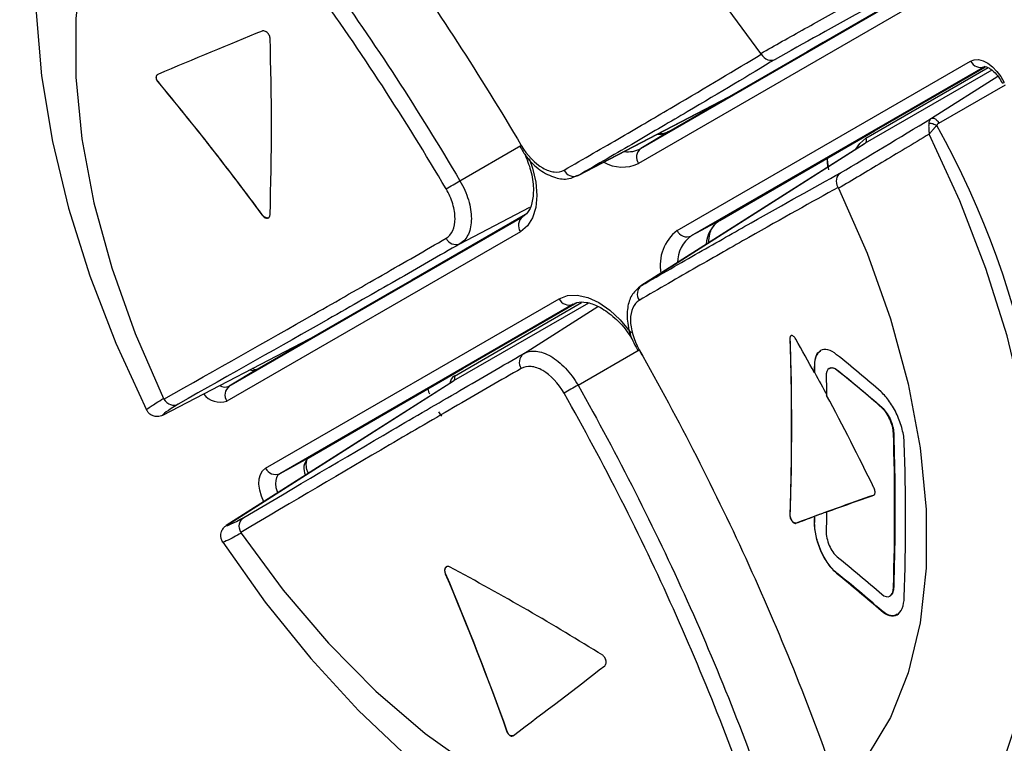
# Model space of a CAD drawing. Header units: millimetres. Extents: x 0 to 420, y 0 to 297.
# Tile 14 of 25: x 329 to 354, y 142 to 160. Entities that reach past the tile are written whole.
import ezdxf

# ---------------------------------------------------------------- set-up
doc = ezdxf.new("R2010")
doc.units = ezdxf.units.MM

msp = doc.modelspace()

# ---------------------------------------------------------------- linework, layer by layer
at = {"color": 7, "linetype": 'Continuous', "lineweight": 25}
for p, q in [((344.358, 156.918), (351.813, 161.223)), ((351.808, 161.241), (348.995, 159.616)), ((351.754, 160.843), (344.299, 156.538)), ((348.995, 159.616), (348.585, 159.379)), ((348.585, 159.379), (345.062, 157.345)), ((345.282, 154.836), (352.737, 159.141)), ((353.095, 159.002), (345.64, 154.697)), ((350.295, 157.364), (353.103, 158.986)), ((332.095, 158.619), (332.088, 158.615)), ((342.746, 156.222), (346.595, 158.23)), ((345.062, 157.345), (344.358, 156.918)), ((349.885, 157.127), (350.295, 157.364)), ((346.362, 155.093), (349.885, 157.127)), ((350.038, 157.04), (344.359, 153.429)), ((344.376, 153.439), (350.058, 157.052)), ((350.058, 157.052), (350.038, 157.04)), ((349.088, 156.695), (349.102, 156.454)), ((349.139, 156.379), (349.089, 156.695)), ((333.903, 150.881), (341.358, 155.186)), ((334.747, 155.228), (334.74, 155.224)), ((341.426, 155.245), (338.54, 153.579)), ((346.362, 155.093), (345.64, 154.697)), ((341.299, 154.805), (333.845, 150.5)), ((338.13, 153.341), (334.608, 151.308)), ((338.54, 153.579), (338.13, 153.341)), ((334.827, 148.799), (342.282, 153.104)), ((342.64, 152.964), (335.185, 148.659)), ((339.84, 151.327), (342.746, 153.005)), ((332.213, 150.145), (336.15, 152.198)), ((348.154, 152.103), (348.147, 152.099)), ((344.238, 151.872), (344.281, 151.786)), ((344.313, 151.805), (344.388, 151.676)), ((348.773, 151.358), (348.767, 151.354)), ((349.151, 151.337), (349.145, 151.333)), ((334.608, 151.308), (333.903, 150.881)), ((335.908, 149.056), (339.43, 151.09)), ((339.43, 151.09), (339.84, 151.327)), ((348.777, 151.223), (348.771, 151.22)), ((349.357, 151.287), (349.351, 151.283)), ((339.598, 151.011), (333.822, 147.339)), ((333.83, 147.344), (339.603, 151.015)), ((339.603, 151.015), (339.598, 151.011)), ((350.488, 150.339), (350.482, 150.335)), ((339.305, 150.122), (339.226, 150.234)), ((350.783, 149.692), (350.776, 149.689)), ((335.908, 149.056), (335.185, 148.659)), ((350.286, 148.117), (350.279, 148.113)), ((348.154, 147.612), (348.147, 147.608)), ((349.08, 147.687), (349.086, 147.69)), ((348.303, 147.403), (348.296, 147.398)), ((348.773, 147.438), (348.767, 147.435)), ((348.771, 147.574), (348.777, 147.577)), ((339.399, 146.123), (339.392, 146.119)), ((349.341, 146.133), (349.334, 146.13)), ((350.783, 145.773), (350.776, 145.769)), ((350.685, 145.548), (350.692, 145.551)), ((350.471, 145.185), (350.465, 145.181)), ((340.966, 142.106), (340.959, 142.102))]:
    msp.add_line(p, q, dxfattribs=at)
at = {"color": 8, "linetype": 'Continuous', "lineweight": 25}
for p, q in [((353.278, 158.911), (350.058, 157.052)), ((350.077, 157.178), (353.185, 158.973)), ((351.74, 157.686), (353.426, 158.759)), ((351.931, 157.565), (353.625, 158.533)), ((342.763, 156.232), (346.605, 158.236)), ((339.763, 156.102), (341.31, 156.995)), ((339.763, 154.499), (341.542, 155.427)), ((343.029, 152.993), (339.603, 151.015)), ((339.622, 151.14), (342.855, 153.008)), ((341.376, 151.707), (343.267, 152.909)), ((342.763, 150.906), (344.315, 151.802))]:
    msp.add_line(p, q, dxfattribs=at)
at = {"color": 7, "linetype": 'Continuous', "lineweight": 25, "flags": 128}
for points in [[(330.542, 167.312), (330.36, 167.018), (329.821, 165.924), (329.412, 164.699), (329.136, 163.355), (328.998, 161.907), (328.998, 160.371), (329.136, 158.763), (329.412, 157.101), (329.821, 155.403), (330.36, 153.688), (331.023, 151.973), (331.802, 150.278)], [(347.406, 159.333), (346.339, 160.785), (345.194, 162.13), (343.986, 163.349), (342.733, 164.424), (341.453, 165.34), (340.164, 166.084), (338.883, 166.646), (337.631, 167.018), (336.423, 167.194), (335.277, 167.171), (334.21, 166.951)], [(332.234, 165.81), (331.51, 164.996), (330.918, 164.015), (330.467, 162.881), (330.162, 161.61), (330.009, 160.22), (330.009, 158.731), (330.162, 157.164), (330.467, 155.542), (330.918, 153.886), (331.51, 152.222), (332.234, 150.572)], [(352.737, 159.141), (352.83, 159.175), (352.938, 159.176), (353.054, 159.145), (353.175, 159.083), (353.294, 158.993), (353.406, 158.879), (353.508, 158.745), (353.593, 158.597)], [(353.537, 158.585), (353.538, 158.584), (353.547, 158.584), (353.565, 158.588), (353.593, 158.597)], [(345.062, 157.345), (344.88, 157.277), (344.746, 157.265)], [(351.685, 138.8), (352.464, 139.595), (353.127, 140.545), (353.666, 141.638), (354.075, 142.863), (354.351, 144.207), (354.489, 145.655), (354.489, 147.191), (354.351, 148.799), (354.075, 150.461), (353.666, 152.159), (353.127, 153.875), (352.464, 155.589), (351.685, 157.284)], [(349.382, 155.911), (350.106, 154.261), (350.698, 152.596), (351.15, 150.941), (351.454, 149.318), (351.608, 147.751), (351.608, 146.262), (351.454, 144.873), (351.15, 143.602), (350.698, 142.468), (350.106, 141.487), (349.382, 140.673)], [(334.21, 147.149), (335.277, 145.697), (336.423, 144.352), (337.631, 143.134), (338.883, 142.059), (340.164, 141.143), (341.453, 140.398), (342.733, 139.836), (343.986, 139.465), (345.194, 139.289), (346.339, 139.311), (347.406, 139.531)], [(333.74, 146.921), (334.818, 145.399), (335.972, 143.968), (337.188, 142.643), (338.454, 141.44), (339.755, 140.37), (341.078, 139.447), (342.409, 138.679), (343.732, 138.075), (345.033, 137.642), (346.299, 137.384), (347.515, 137.304), (348.568, 137.387)]]:
    msp.add_lwpolyline(points, dxfattribs=at)
at = {"color": 8, "linetype": 'Continuous', "lineweight": 25, "flags": 128}
for points in [[(349.823, 156.903), (349.921, 157.048), (350.077, 157.178)], [(341.525, 156.666), (341.609, 156.422), (341.69, 156.066), (341.717, 155.729), (341.69, 155.424), (341.609, 155.161), (341.477, 154.953), (341.299, 154.805)], [(342.282, 153.104), (342.498, 153.184), (342.745, 153.194), (343.012, 153.133), (343.291, 153.004), (343.569, 152.812), (343.837, 152.563), (344.083, 152.269), (344.11, 152.232)], [(334.778, 147.947), (334.72, 148.088), (334.677, 148.242), (334.658, 148.391), (334.665, 148.526), (334.696, 148.642), (334.751, 148.734), (334.827, 148.799)], [(335.185, 148.659), (335.137, 148.619), (335.103, 148.56), (335.083, 148.487), (335.079, 148.401), (335.09, 148.307), (335.118, 148.209), (335.132, 148.172)]]:
    msp.add_lwpolyline(points, dxfattribs=at)
at = {"color": 7, "linetype": 'Continuous', "lineweight": 25}
for centre, radius, start, end in [((352.989, 159.259), 0.278, 204.9605, 292.521), ((350, 157.125), 0.093, 308.5908, 34.8986), ((340.773, 157.92), 1.074, 297.8757, 300.7166), ((344.527, 156.697), 0.278, 127.4728, 215.0418), ((342.66, 156.491), 0.279, 205.7108, 291.7684), ((322.244, 185.394), 34.132, 300.1982, 300.8832), ((341.527, 154.965), 0.278, 127.4732, 215.0412), ((346.817, 154.437), 0.798, 124.6908, 176.5508), ((345.534, 154.953), 0.278, 204.959, 292.5224), ((339.663, 154.758), 0.278, 205.2893, 291.1419), ((344.548, 153.22), 0.279, 128.2256, 214.2902), ((342.534, 153.221), 0.278, 204.959, 292.5224), ((341.55, 151.49), 0.278, 128.8521, 214.7123), ((344.831, 150.892), 1.049, 119.2751, 122.1838), ((334.509, 151.501), 0.217, 247.9537, 296.9258), ((339.545, 151.087), 0.093, 308.5911, 34.8984), ((334.072, 150.66), 0.278, 127.4728, 215.0415), ((359.053, 121.652), 33.483, 119.1117, 119.81), ((336.158, 148.796), 0.361, 133.9416, 208.668), ((335.079, 148.916), 0.278, 204.959, 292.5225), ((426.105, 267.309), 163.932, 228.14326, 239.65689), ((426.681, 267.521), 164.722, 228.14318, 239.6569), ((426.619, 267.451), 164.948, 228.1432, 239.65688), ((426.646, 267.501), 164.721, 228.14318, 239.6569), ((346.316, 144.87), 8.27, 312.2459, 349.3024)]:
    msp.add_arc(centre, radius, start, end, dxfattribs=at)
at = {"color": 8, "linetype": 'Continuous', "lineweight": 25}
for centre, radius, start, end in [((332.68, 146.709), 22.022, 351.1861, 29.3481), ((344.036, 157.518), 0.681, 261.7391, 298.1796), ((343.891, 157.414), 0.967, 240.6003, 295.0068), ((345.96, 153.959), 1.109, 127.7022, 190.6495), ((346.116, 154.02), 0.827, 125.0703, 179.989), ((339.761, 150.929), 0.253, 123.2629, 174.1522), ((333.797, 151.116), 0.258, 237.4139, 294.2257), ((333.682, 151.029), 0.553, 218.4671, 287.1414)]:
    msp.add_arc(centre, radius, start, end, dxfattribs=at)
at = {"color": 7, "linetype": 'Continuous', "lineweight": 25}
for points, knots in [([(334.2, 166.946), (335.529, 165.409), (336.786, 163.81), (338.567, 161.319), (339.143, 160.473), (340.259, 158.753), (340.798, 157.88), (341.321, 156.997)], [0, 0, 0, 0, 0.5, 0.5, 0.75, 0.75, 1, 1, 1, 1]), ([(332.607, 166.016), (333.949, 164.488), (335.216, 162.897), (337.006, 160.415), (337.584, 159.571), (338.702, 157.855), (339.241, 156.984), (339.763, 156.102)], [0, 0, 0, 0, 0.5, 0.5, 0.75, 0.75, 1, 1, 1, 1]), ([(339.412, 155.894), (338.891, 156.777), (338.352, 157.649), (337.234, 159.365), (336.655, 160.209), (334.86, 162.697), (333.588, 164.291), (332.244, 165.817)], [0, 0, 0, 0, 0.25, 0.25, 0.5, 0.5, 1, 1, 1, 1]), ([(347.406, 159.333), (347.761, 159.534), (348.137, 159.745), (348.918, 160.182), (349.324, 160.407), (349.747, 160.641)], [0, 0, 0, 0, 0.5, 0.5, 1, 1, 1, 1]), ([(334.939, 159.723), (334.939, 159.737), (334.936, 159.751), (334.931, 159.766), (334.927, 159.78), (334.92, 159.795), (334.911, 159.81), (334.902, 159.824), (334.892, 159.838), (334.88, 159.85), (334.869, 159.862), (334.856, 159.873), (334.843, 159.882), (334.829, 159.891), (334.815, 159.898), (334.802, 159.902), (334.789, 159.907), (334.775, 159.909), (334.763, 159.908), (334.755, 159.908), (334.747, 159.906), (334.74, 159.903)], [0.0000001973, 0.0000001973, 0.0000001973, 0.0000001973, 0.0000502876, 0.0000502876, 0.0000502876, 0.0001005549, 0.0001005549, 0.0001005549, 0.0001511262, 0.0001511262, 0.0001511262, 0.0002021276, 0.0002021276, 0.0002021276, 0.000253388, 0.000253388, 0.000253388, 0.0003046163, 0.0003046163, 0.0003046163, 0.0003408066, 0.0003408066, 0.0003408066, 0.0003408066]), ([(342.408, 156.37), (342.912, 156.659), (343.397, 156.94), (344.325, 157.479), (344.766, 157.738), (346.023, 158.477), (346.768, 158.922), (347.417, 159.316)], [0, 0, 0, 0, 0.25, 0.25, 0.5, 0.5, 1, 1, 1, 1]), ([(347.771, 159.183), (347.119, 158.788), (346.374, 158.343), (345.119, 157.604), (344.678, 157.345), (343.751, 156.804), (343.266, 156.523), (342.763, 156.232)], [0, 0, 0, 0, 0.5, 0.5, 0.75, 0.75, 1, 1, 1, 1]), ([(347.417, 159.316), (347.458, 159.25), (347.519, 159.199), (347.648, 159.152), (347.717, 159.155), (347.771, 159.183)], [0, 0, 0, 0, 0.5, 0.5, 1, 1, 1, 1]), ([(353.095, 159.002), (353.095, 159.002), (353.091, 159.001), (353.125, 159.004), (353.219, 158.962), (353.333, 158.874), (353.448, 158.743), (353.508, 158.637), (353.537, 158.585)], [0, 0, 0, 0, 0.036366, 0.250661, 0.426821, 0.612681, 0.812274, 1, 1, 1, 1]), ([(332.088, 158.802), (332.077, 158.798), (332.068, 158.791), (332.061, 158.782), (332.053, 158.773), (332.048, 158.762), (332.045, 158.75), (332.043, 158.738), (332.042, 158.724), (332.044, 158.71), (332.046, 158.696), (332.05, 158.681), (332.056, 158.666), (332.062, 158.652), (332.071, 158.637), (332.081, 158.624), (332.083, 158.621), (332.085, 158.618), (332.088, 158.615)], [0.0000002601, 0.0000002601, 0.0000002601, 0.0000002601, 0.0000503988, 0.0000503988, 0.0000503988, 0.0001008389, 0.0001008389, 0.0001008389, 0.0001506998, 0.0001506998, 0.0001506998, 0.0002001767, 0.0002001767, 0.0002001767, 0.0002498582, 0.0002498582, 0.0002498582, 0.0002617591, 0.0002617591, 0.0002617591, 0.0002617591]), ([(332.095, 158.619), (332.085, 158.632), (332.065, 158.66), (332.05, 158.705), (332.049, 158.747), (332.061, 158.782), (332.078, 158.796), (332.087, 158.802)], [0, 0, 0, 0, 0.20179, 0.40472, 0.605365, 0.80453, 1, 1, 1, 1]), ([(351.74, 157.686), (351.735, 157.683), (351.718, 157.671), (351.698, 157.643), (351.683, 157.605), (351.679, 157.579), (351.677, 157.567)], [0, 0, 0, 0, 0.1490283, 0.5150968, 0.7828155, 1, 1, 1, 1]), ([(351.74, 157.686), (351.747, 157.69), (351.762, 157.696), (351.79, 157.693), (351.82, 157.682), (351.851, 157.663), (351.881, 157.635), (351.909, 157.602), (351.924, 157.577), (351.931, 157.565)], [0, 0, 0, 0, 0.142934, 0.285791, 0.428602, 0.571398, 0.714209, 0.857066, 1, 1, 1, 1]), ([(345.066, 157.347), (345.032, 157.328), (344.959, 157.288), (344.855, 157.293), (344.8, 157.296)], [0, 0, 0, 0, 0.4710386, 1, 1, 1, 1]), ([(351.677, 157.567), (351.675, 157.555), (351.673, 157.529), (351.671, 157.483), (351.672, 157.43), (351.675, 157.362), (351.682, 157.313), (351.685, 157.284)], [0, 0, 0, 0, 0.154638, 0.321288, 0.500269, 0.708241, 1, 1, 1, 1]), ([(351.677, 157.567), (351.706, 157.568), (351.74, 157.562), (351.793, 157.545), (351.81, 157.538), (351.844, 157.522), (351.861, 157.513), (351.876, 157.502)], [0, 0, 0, 0, 0.5, 0.5, 0.75, 0.75, 1, 1, 1, 1]), ([(351.685, 157.284), (351.692, 157.293), (351.7, 157.301), (351.714, 157.319), (351.721, 157.327), (351.737, 157.345), (351.744, 157.354), (351.76, 157.373), (351.768, 157.382), (351.784, 157.401), (351.792, 157.41), (351.809, 157.429), (351.817, 157.438), (351.83, 157.452), (351.834, 157.457), (351.843, 157.466), (351.847, 157.471), (351.855, 157.48), (351.86, 157.485), (351.868, 157.494), (351.872, 157.498), (351.876, 157.502)], [0, 0, 0, 0, 0.117016, 0.117016, 0.234032, 0.234032, 0.354219, 0.354219, 0.474407, 0.474407, 0.601087, 0.601087, 0.727767, 0.727767, 0.795825, 0.795825, 0.863883, 0.863883, 0.931942, 0.931942, 1, 1, 1, 1]), ([(351.931, 157.565), (351.92, 157.557), (351.897, 157.541), (351.883, 157.515), (351.876, 157.502)], [0, 0, 0, 0, 0.505157, 1, 1, 1, 1]), ([(351.685, 157.284), (351.271, 157.034), (350.869, 156.793), (350.101, 156.335), (349.733, 156.117), (349.382, 155.911)], [0, 0, 0, 0, 0.5, 0.5, 1, 1, 1, 1]), ([(341.285, 156.977), (341.34, 156.884), (341.478, 156.649), (341.795, 156.355), (342.161, 156.165), (342.504, 156.12), (342.678, 156.204), (342.751, 156.238)], [0, 0, 0, 0, 0.156546, 0.396352, 0.644772, 0.852513, 1, 1, 1, 1]), ([(341.321, 156.997), (341.468, 156.751), (341.668, 156.542), (341.968, 156.369), (342.069, 156.334), (342.254, 156.314), (342.337, 156.33), (342.408, 156.37)], [0, 0, 0, 0, 0.5, 0.5, 0.75, 0.75, 1, 1, 1, 1]), ([(341.408, 156.785), (341.464, 156.645), (341.586, 156.34), (341.645, 155.896), (341.607, 155.517), (341.495, 155.286), (341.402, 155.218), (341.362, 155.188)], [0, 0, 0, 0, 0.186765, 0.405134, 0.619741, 0.832804, 1, 1, 1, 1]), ([(339.763, 156.102), (339.856, 155.944), (339.929, 155.778), (340.003, 155.53), (340.022, 155.449), (340.048, 155.289), (340.054, 155.211), (340.054, 154.989), (340.028, 154.855), (339.93, 154.638), (339.856, 154.553), (339.763, 154.499)], [0, 0, 0, 0, 0.25, 0.25, 0.375, 0.375, 0.5, 0.5, 0.75, 0.75, 1, 1, 1, 1]), ([(344.376, 153.439), (344.879, 153.729), (345.365, 154.009), (346.297, 154.541), (346.741, 154.794), (348.009, 155.511), (348.766, 155.934), (349.435, 156.301)], [0, 0, 0, 0, 0.25, 0.25, 0.5, 0.5, 1, 1, 1, 1]), ([(349.373, 155.929), (349.336, 155.997), (349.323, 156.075), (349.346, 156.211), (349.383, 156.268), (349.435, 156.301)], [0, 0, 0, 0, 0.5, 0.5, 1, 1, 1, 1]), ([(339.412, 154.64), (339.557, 154.724), (339.639, 154.909), (339.639, 155.256), (339.619, 155.383), (339.541, 155.641), (339.485, 155.771), (339.412, 155.894)], [0, 0, 0, 0, 0.5, 0.5, 0.75, 0.75, 1, 1, 1, 1]), ([(349.373, 155.929), (348.706, 155.563), (347.95, 155.14), (346.683, 154.423), (346.239, 154.169), (345.307, 153.635), (344.821, 153.355), (344.318, 153.062)], [0, 0, 0, 0, 0.5, 0.5, 0.75, 0.75, 1, 1, 1, 1]), ([(334.74, 155.224), (334.75, 155.211), (334.761, 155.198), (334.773, 155.188), (334.786, 155.177), (334.799, 155.169), (334.813, 155.162), (334.826, 155.156), (334.84, 155.152), (334.853, 155.151), (334.866, 155.149), (334.878, 155.15), (334.889, 155.154), (334.9, 155.158), (334.91, 155.164), (334.918, 155.173), (334.926, 155.182), (334.932, 155.192), (334.935, 155.205), (334.938, 155.213), (334.939, 155.223), (334.939, 155.232)], [0.0000002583, 0.0000002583, 0.0000002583, 0.0000002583, 0.000050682, 0.000050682, 0.000050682, 0.0001013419, 0.0001013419, 0.0001013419, 0.0001523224, 0.0001523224, 0.0001523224, 0.000203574, 0.000203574, 0.000203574, 0.0002548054, 0.0002548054, 0.0002548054, 0.0003057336, 0.0003057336, 0.0003057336, 0.000340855, 0.000340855, 0.000340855, 0.000340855]), ([(334.908, 155.166), (334.901, 155.162), (334.885, 155.152), (334.85, 155.154), (334.809, 155.17), (334.773, 155.196), (334.754, 155.219), (334.747, 155.228)], [0, 0, 0, 0, 0.149071, 0.377601, 0.607252, 0.836739, 1, 1, 1, 1]), ([(346.086, 154.527), (346.092, 154.602), (346.108, 154.808), (346.219, 154.988), (346.32, 155.063), (346.36, 155.092)], [0, 0, 0, 0, 0.2609628, 0.7123528, 1, 1, 1, 1]), ([(332.244, 150.554), (333.59, 151.312), (334.859, 152.031), (336.652, 153.052), (337.231, 153.383), (338.351, 154.026), (338.89, 154.337), (339.412, 154.64)], [0, 0, 0, 0, 0.5, 0.5, 0.75, 0.75, 1, 1, 1, 1]), ([(339.763, 154.499), (339.241, 154.198), (338.702, 153.889), (337.584, 153.248), (337.006, 152.918), (335.216, 151.9), (333.949, 151.183), (332.607, 150.427)], [0, 0, 0, 0, 0.25, 0.25, 0.5, 0.5, 1, 1, 1, 1]), ([(344.359, 153.426), (344.282, 153.362), (344.125, 153.231), (344.012, 152.912), (344.003, 152.529), (344.082, 152.157), (344.198, 151.943), (344.238, 151.872)], [0, 0, 0, 0, 0.193097, 0.397435, 0.62661, 0.874136, 1, 1, 1, 1]), ([(342.644, 152.966), (342.674, 152.981), (342.761, 153.022), (342.962, 153.031), (343.289, 152.922), (343.65, 152.671), (343.945, 152.377), (344.084, 152.161), (344.126, 152.097)], [0, 0, 0, 0, 0.10319, 0.3041, 0.497734, 0.70464, 0.911626, 1, 1, 1, 1]), ([(344.318, 153.062), (344.247, 153.021), (344.192, 152.957), (344.117, 152.787), (344.097, 152.682), (344.097, 152.335), (344.177, 152.058), (344.318, 151.808)], [0, 0, 0, 0, 0.25, 0.25, 0.5, 0.5, 1, 1, 1, 1]), ([(348.296, 152.077), (348.288, 152.092), (348.278, 152.105), (348.268, 152.117), (348.259, 152.129), (348.248, 152.14), (348.238, 152.148), (348.227, 152.156), (348.217, 152.162), (348.207, 152.165), (348.198, 152.168), (348.188, 152.169), (348.18, 152.167), (348.172, 152.165), (348.165, 152.16), (348.16, 152.153), (348.155, 152.146), (348.151, 152.136), (348.149, 152.125), (348.147, 152.117), (348.147, 152.108), (348.147, 152.099)], [0.0000002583, 0.0000002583, 0.0000002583, 0.0000002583, 0.000050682, 0.000050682, 0.000050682, 0.0001013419, 0.0001013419, 0.0001013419, 0.0001523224, 0.0001523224, 0.0001523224, 0.000203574, 0.000203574, 0.000203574, 0.0002548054, 0.0002548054, 0.0002548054, 0.0003057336, 0.0003057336, 0.0003057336, 0.000340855, 0.000340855, 0.000340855, 0.000340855]), ([(348.154, 152.103), (348.155, 152.115), (348.156, 152.14), (348.167, 152.161), (348.177, 152.165), (348.179, 152.166)], [0, 0, 0, 0, 0.425686, 0.852925, 1, 1, 1, 1]), ([(348.154, 147.612), (348.179, 148.374), (348.19, 149.13), (348.19, 150.628), (348.179, 151.37), (348.154, 152.103)], [0, 0, 0, 0, 0.5, 0.5, 1, 1, 1, 1]), ([(334.271, 147.544), (335.597, 148.329), (336.851, 149.068), (338.628, 150.109), (339.203, 150.445), (340.317, 151.093), (340.854, 151.405), (341.376, 151.707)], [0, 0, 0, 0, 0.5, 0.5, 0.75, 0.75, 1, 1, 1, 1]), ([(341.376, 151.707), (341.468, 151.76), (341.577, 151.782), (341.756, 151.764), (341.817, 151.751), (341.943, 151.707), (342.008, 151.677), (342.2, 151.566), (342.329, 151.462), (342.564, 151.213), (342.673, 151.065), (342.763, 150.906)], [0, 0, 0, 0, 0.25, 0.25, 0.375, 0.375, 0.5, 0.5, 0.75, 0.75, 1, 1, 1, 1]), ([(344.318, 151.808), (344.82, 150.914), (345.306, 150.012), (346.236, 148.188), (346.681, 147.266), (347.95, 144.474), (348.707, 142.583), (349.373, 140.666)], [0, 0, 0, 0, 0.25, 0.25, 0.5, 0.5, 1, 1, 1, 1]), ([(349.334, 151.682), (349.257, 151.745), (349.182, 151.785), (349.041, 151.82), (348.978, 151.814), (348.82, 151.724), (348.761, 151.568), (348.767, 151.354)], [0, 0, 0, 0, 0.25, 0.25, 0.5, 0.5, 1, 1, 1, 1]), ([(348.773, 151.358), (348.778, 151.441), (348.787, 151.608), (348.853, 151.746), (348.918, 151.769), (348.935, 151.775)], [0, 0, 0, 0, 0.425309, 0.850737, 1, 1, 1, 1]), ([(342.408, 150.705), (342.267, 150.955), (342.068, 151.164), (341.768, 151.337), (341.667, 151.372), (341.48, 151.39), (341.395, 151.374), (341.321, 151.332)], [0, 0, 0, 0, 0.5, 0.5, 0.75, 0.75, 1, 1, 1, 1]), ([(349.351, 151.283), (349.273, 151.346), (349.199, 151.364), (349.094, 151.304), (349.064, 151.226), (349.067, 151.119)], [0, 0, 0, 0, 0.5, 0.5, 1, 1, 1, 1]), ([(349.155, 151.332), (349.169, 151.34), (349.206, 151.362), (349.28, 151.342), (349.335, 151.303), (349.357, 151.287)], [0, 0, 0, 0, 0.276863, 0.707679, 1, 1, 1, 1]), ([(341.321, 151.332), (340.799, 151.032), (340.261, 150.721), (339.146, 150.073), (338.57, 149.737), (336.787, 148.694), (335.527, 147.952), (334.2, 147.167)], [0, 0, 0, 0, 0.25, 0.25, 0.5, 0.5, 1, 1, 1, 1]), ([(334.605, 151.306), (334.6, 151.304), (334.59, 151.3), (334.545, 151.295), (334.495, 151.323), (334.484, 151.329)], [0, 0, 0, 0, 0.36973, 0.860312, 1, 1, 1, 1]), ([(349.357, 151.287), (349.551, 151.13), (349.743, 150.973), (350.122, 150.656), (350.306, 150.498), (350.488, 150.339)], [0, 0, 0, 0, 0.5, 0.5, 1, 1, 1, 1]), ([(342.763, 150.906), (343.266, 150.013), (343.751, 149.11), (344.678, 147.284), (345.119, 146.361), (346.374, 143.57), (347.119, 141.677), (347.771, 139.751)], [0, 0, 0, 0, 0.25, 0.25, 0.5, 0.5, 1, 1, 1, 1]), ([(347.417, 139.536), (346.767, 141.465), (346.023, 143.361), (344.769, 146.155), (344.327, 147.079), (343.399, 148.908), (342.912, 149.811), (342.408, 150.705)], [0, 0, 0, 0, 0.5, 0.5, 0.75, 0.75, 1, 1, 1, 1]), ([(351.053, 149.44), (351.049, 149.547), (351.031, 149.665), (350.967, 149.91), (350.922, 150.036), (350.813, 150.275), (350.749, 150.388), (350.612, 150.585), (350.538, 150.67), (350.465, 150.734)], [0, 0, 0, 0, 0.25, 0.25, 0.5, 0.5, 0.75, 0.75, 1, 1, 1, 1]), ([(331.802, 150.278), (331.805, 150.291), (331.844, 150.322), (331.988, 150.42), (332.094, 150.487), (332.234, 150.572)], [0, 0, 0, 0, 0.5, 0.5, 1, 1, 1, 1]), ([(332.244, 150.554), (332.285, 150.488), (332.347, 150.438), (332.48, 150.392), (332.55, 150.397), (332.607, 150.427)], [0, 0, 0, 0, 0.5, 0.5, 1, 1, 1, 1]), ([(350.776, 149.689), (350.773, 149.795), (350.738, 149.927), (350.629, 150.165), (350.555, 150.271), (350.482, 150.335)], [0, 0, 0, 0, 0.5, 0.5, 1, 1, 1, 1]), ([(350.488, 150.339), (350.562, 150.275), (350.635, 150.17), (350.744, 149.931), (350.779, 149.799), (350.783, 149.692)], [0, 0, 0, 0, 0.5, 0.5, 1, 1, 1, 1]), ([(332.017, 150.114), (332.003, 150.118), (331.972, 150.125), (331.929, 150.144), (331.885, 150.172), (331.839, 150.215), (331.815, 150.255), (331.802, 150.278)], [0, 0, 0, 0, 0.154638, 0.321288, 0.500269, 0.708241, 1, 1, 1, 1]), ([(332.213, 150.145), (332.204, 150.14), (332.173, 150.125), (332.122, 150.111), (332.064, 150.108), (332.032, 150.112), (332.017, 150.114)], [0, 0, 0, 0, 0.1490283, 0.5150968, 0.7828155, 1, 1, 1, 1]), ([(350.783, 149.692), (350.803, 149.053), (350.814, 148.406), (350.814, 147.097), (350.803, 146.437), (350.783, 145.773)], [0, 0, 0, 0, 0.5, 0.5, 1, 1, 1, 1]), ([(335.913, 148.668), (335.9, 148.702), (335.865, 148.793), (335.855, 148.922), (335.875, 149.022), (335.896, 149.048), (335.903, 149.053), (335.905, 149.054)], [0, 0, 0, 0, 0.1541999, 0.4108746, 0.6528583, 0.8907627, 1, 1, 1, 1]), ([(350.279, 148.113), (350.286, 148.116), (350.293, 148.121), (350.298, 148.128), (350.302, 148.136), (350.306, 148.146), (350.308, 148.158), (350.31, 148.169), (350.31, 148.183), (350.309, 148.198), (350.308, 148.212), (350.305, 148.228), (350.301, 148.243), (350.296, 148.259), (350.291, 148.275), (350.284, 148.29), (350.282, 148.294), (350.281, 148.297), (350.279, 148.301)], [0.0000002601, 0.0000002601, 0.0000002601, 0.0000002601, 0.0000503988, 0.0000503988, 0.0000503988, 0.0001008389, 0.0001008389, 0.0001008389, 0.0001506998, 0.0001506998, 0.0001506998, 0.0002001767, 0.0002001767, 0.0002001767, 0.0002498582, 0.0002498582, 0.0002498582, 0.0002617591, 0.0002617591, 0.0002617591, 0.0002617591]), ([(348.147, 147.608), (348.147, 147.594), (348.148, 147.578), (348.151, 147.563), (348.154, 147.547), (348.159, 147.531), (348.165, 147.515), (348.171, 147.5), (348.178, 147.484), (348.187, 147.47), (348.195, 147.456), (348.205, 147.443), (348.215, 147.432), (348.225, 147.422), (348.236, 147.413), (348.246, 147.407), (348.257, 147.4), (348.267, 147.397), (348.277, 147.396), (348.283, 147.395), (348.29, 147.396), (348.296, 147.398)], [0.0000001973, 0.0000001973, 0.0000001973, 0.0000001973, 0.0000502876, 0.0000502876, 0.0000502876, 0.0001005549, 0.0001005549, 0.0001005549, 0.0001511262, 0.0001511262, 0.0001511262, 0.0002021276, 0.0002021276, 0.0002021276, 0.000253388, 0.000253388, 0.000253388, 0.0003046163, 0.0003046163, 0.0003046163, 0.0003408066, 0.0003408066, 0.0003408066, 0.0003408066]), ([(348.303, 147.403), (348.295, 147.4), (348.285, 147.399), (348.276, 147.401), (348.266, 147.404), (348.255, 147.409), (348.245, 147.416), (348.235, 147.424), (348.224, 147.434), (348.214, 147.445), (348.205, 147.457), (348.195, 147.471), (348.187, 147.486), (348.179, 147.5), (348.172, 147.517), (348.167, 147.533), (348.162, 147.549), (348.158, 147.565), (348.156, 147.581), (348.155, 147.591), (348.154, 147.602), (348.154, 147.612)], [0.0000002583, 0.0000002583, 0.0000002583, 0.0000002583, 0.0000506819, 0.0000506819, 0.0000506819, 0.0001013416, 0.0001013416, 0.0001013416, 0.000152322, 0.000152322, 0.000152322, 0.0002035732, 0.0002035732, 0.0002035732, 0.0002548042, 0.0002548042, 0.0002548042, 0.0003057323, 0.0003057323, 0.0003057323, 0.0003408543, 0.0003408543, 0.0003408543, 0.0003408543]), ([(333.706, 147.189), (333.711, 147.203), (333.724, 147.233), (333.755, 147.281), (333.793, 147.319), (333.822, 147.338), (333.83, 147.344)], [0, 0, 0, 0, 0.217194, 0.484903, 0.850909, 1, 1, 1, 1]), ([(334.2, 147.167), (334.163, 147.235), (334.151, 147.314), (334.178, 147.451), (334.217, 147.51), (334.271, 147.544)], [0, 0, 0, 0, 0.5, 0.5, 1, 1, 1, 1]), ([(348.767, 147.435), (348.764, 147.324), (348.776, 147.203), (348.831, 146.954), (348.872, 146.826), (348.977, 146.586), (349.041, 146.472), (349.181, 146.276), (349.257, 146.192), (349.334, 146.13)], [0, 0, 0, 0, 0.25, 0.25, 0.5, 0.5, 0.75, 0.75, 1, 1, 1, 1]), ([(349.341, 146.133), (349.263, 146.196), (349.188, 146.278), (349.048, 146.476), (348.984, 146.589), (348.826, 146.95), (348.767, 147.217), (348.773, 147.438)], [0, 0, 0, 0, 0.25, 0.25, 0.5, 0.5, 1, 1, 1, 1]), ([(333.74, 146.921), (333.73, 146.937), (333.713, 146.966), (333.698, 147.01), (333.688, 147.061), (333.687, 147.121), (333.7, 147.167), (333.706, 147.189)], [0, 0, 0, 0, 0.20415, 0.370937, 0.500326, 0.763846, 1, 1, 1, 1]), ([(334.21, 147.149), (334.067, 147.07), (333.955, 147.012), (333.798, 146.936), (333.752, 146.918), (333.74, 146.921)], [0, 0, 0, 0, 0.5, 0.5, 1, 1, 1, 1]), ([(349.067, 147.2), (349.064, 147.089), (349.094, 146.956), (349.198, 146.715), (349.273, 146.61), (349.351, 146.547)], [0, 0, 0, 0, 0.5, 0.5, 1, 1, 1, 1]), ([(339.502, 146.29), (339.49, 146.296), (339.477, 146.301), (339.465, 146.302), (339.453, 146.303), (339.441, 146.302), (339.431, 146.298), (339.42, 146.294), (339.41, 146.287), (339.402, 146.279), (339.394, 146.27), (339.387, 146.258), (339.383, 146.245), (339.378, 146.232), (339.376, 146.217), (339.375, 146.202), (339.375, 146.186), (339.377, 146.17), (339.381, 146.153), (339.383, 146.142), (339.387, 146.13), (339.392, 146.119)], [0.0000001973, 0.0000001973, 0.0000001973, 0.0000001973, 0.0000502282, 0.0000502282, 0.0000502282, 0.0001004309, 0.0001004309, 0.0001004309, 0.0001510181, 0.0001510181, 0.0001510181, 0.0002021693, 0.0002021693, 0.0002021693, 0.0002536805, 0.0002536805, 0.0002536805, 0.0003051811, 0.0003051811, 0.0003051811, 0.000341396, 0.000341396, 0.000341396, 0.000341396]), ([(339.399, 146.123), (339.394, 146.139), (339.383, 146.171), (339.381, 146.22), (339.392, 146.26), (339.409, 146.287), (339.424, 146.294), (339.428, 146.295)], [0, 0, 0, 0, 0.226179, 0.453419, 0.682468, 0.912944, 1, 1, 1, 1]), ([(350.471, 145.185), (350.286, 145.346), (350.098, 145.507), (349.723, 145.822), (349.533, 145.978), (349.341, 146.133)], [0, 0, 0, 0, 0.5, 0.5, 1, 1, 1, 1]), ([(350.482, 145.599), (350.555, 145.535), (350.629, 145.516), (350.738, 145.577), (350.773, 145.659), (350.776, 145.769)], [0, 0, 0, 0, 0.5, 0.5, 1, 1, 1, 1]), ([(350.783, 145.773), (350.778, 145.73), (350.769, 145.645), (350.731, 145.573), (350.698, 145.561), (350.689, 145.557)], [0, 0, 0, 0, 0.419856, 0.840157, 1, 1, 1, 1]), ([(350.465, 145.181), (350.538, 145.117), (350.611, 145.075), (350.749, 145.039), (350.813, 145.045), (350.922, 145.106), (350.967, 145.162), (351.03, 145.313), (351.049, 145.41), (351.053, 145.521)], [0, 0, 0, 0, 0.25, 0.25, 0.5, 0.5, 0.75, 0.75, 1, 1, 1, 1]), ([(350.871, 145.093), (350.843, 145.076), (350.769, 145.03), (350.626, 145.068), (350.517, 145.15), (350.471, 145.185)], [0, 0, 0, 0, 0.2587734, 0.6826321, 1, 1, 1, 1]), ([(316.53, 144.506), (318.71, 142.571), (320.905, 140.712), (325.326, 137.144), (327.553, 135.434), (332.028, 132.172), (334.274, 130.621), (338.778, 127.682), (341.033, 126.296), (343.291, 124.992)], [0, 0, 0, 0, 0.25, 0.25, 0.5, 0.5, 0.75, 0.75, 1, 1, 1, 1]), ([(343.364, 124.786), (341.102, 126.092), (338.842, 127.481), (334.327, 130.428), (332.075, 131.983), (327.591, 135.252), (325.358, 136.966), (320.929, 140.541), (318.729, 142.404), (316.547, 144.341)], [0, 0, 0, 0, 0.25, 0.25, 0.5, 0.5, 0.75, 0.75, 1, 1, 1, 1]), ([(317.031, 143.885), (318.178, 142.874), (320.307, 140.999), (323.303, 138.516), (325.889, 136.449), (328.287, 134.601), (330.65, 132.841), (333.082, 131.091), (335.444, 129.45), (337.521, 128.055), (339.415, 126.816), (341.341, 125.59), (343.687, 124.14), (345.395, 123.139), (346.319, 122.598)], [0, 0, 0, 0, 0.1247275, 0.2313165, 0.3197998, 0.3973987, 0.4802409, 0.5628774, 0.6454315, 0.7191912, 0.7689467, 0.8322769, 0.90926, 1, 1, 1, 1]), ([(343.444, 143.78), (343.452, 143.787), (343.46, 143.796), (343.465, 143.807), (343.471, 143.818), (343.475, 143.832), (343.477, 143.846), (343.479, 143.861), (343.479, 143.877), (343.478, 143.893), (343.476, 143.91), (343.472, 143.927), (343.466, 143.943), (343.46, 143.959), (343.453, 143.975), (343.444, 143.989), (343.436, 144.003), (343.425, 144.016), (343.415, 144.027), (343.407, 144.034), (343.399, 144.04), (343.391, 144.045)], [0.0000002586, 0.0000002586, 0.0000002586, 0.0000002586, 0.0000508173, 0.0000508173, 0.0000508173, 0.0001016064, 0.0001016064, 0.0001016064, 0.0001528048, 0.0001528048, 0.0001528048, 0.0002043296, 0.0002043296, 0.0002043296, 0.0002557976, 0.0002557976, 0.0002557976, 0.0003068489, 0.0003068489, 0.0003068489, 0.0003414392, 0.0003414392, 0.0003414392, 0.0003414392]), ([(340.959, 142.102), (340.964, 142.086), (340.972, 142.071), (340.98, 142.057), (340.989, 142.044), (341, 142.032), (341.011, 142.022), (341.022, 142.012), (341.034, 142.005), (341.046, 142), (341.058, 141.995), (341.07, 141.993), (341.081, 141.994), (341.093, 141.994), (341.104, 141.997), (341.114, 142.003), (341.116, 142.005), (341.119, 142.006), (341.121, 142.008)], [0.0000002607, 0.0000002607, 0.0000002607, 0.0000002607, 0.0000504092, 0.0000504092, 0.0000504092, 0.0001008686, 0.0001008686, 0.0001008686, 0.0001506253, 0.0001506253, 0.0001506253, 0.0001999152, 0.0001999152, 0.0001999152, 0.0002494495, 0.0002494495, 0.0002494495, 0.0002619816, 0.0002619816, 0.0002619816, 0.0002619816]), ([(341.12, 142.009), (341.112, 142.005), (341.095, 141.995), (341.061, 141.999), (341.025, 142.017), (340.993, 142.05), (340.975, 142.083), (340.967, 142.102), (340.966, 142.106)], [0, 0, 0, 0, 0.148835, 0.351595, 0.551577, 0.749758, 0.948958, 1, 1, 1, 1])]:
    msp.add_open_spline(points, degree=3, knots=knots, dxfattribs=at)
for points in [[(350.123, 160.487), (349.269, 160.018), (348.486, 159.584), (347.771, 159.183)], [(334.74, 159.903), (333.888, 159.555), (333.005, 159.189), (332.088, 158.802)], [(334.939, 155.232), (334.988, 156.756), (334.988, 158.253), (334.939, 159.723)], [(347.417, 159.316), (347.414, 159.322), (347.41, 159.328), (347.406, 159.333)], [(332.088, 158.615), (333.005, 157.51), (333.888, 156.379), (334.74, 155.224)], [(334.747, 155.228), (333.895, 156.383), (333.012, 157.514), (332.095, 158.619)], [(349.435, 156.301), (350.139, 156.72), (350.907, 157.182), (351.74, 157.686)], [(349.382, 155.911), (349.379, 155.917), (349.376, 155.923), (349.373, 155.929)], [(348.147, 152.099), (348.196, 150.631), (348.196, 149.134), (348.147, 147.608)], [(348.771, 151.22), (348.614, 151.506), (348.456, 151.792), (348.296, 152.077)], [(350.465, 150.734), (350.098, 151.054), (349.721, 151.37), (349.334, 151.682)], [(348.767, 151.354), (348.768, 151.309), (348.769, 151.265), (348.771, 151.22)], [(348.777, 151.223), (348.777, 151.246), (348.775, 151.291), (348.774, 151.335), (348.773, 151.358)], [(348.777, 151.223), (348.881, 151.033), (348.984, 150.842), (349.086, 150.651)], [(349.067, 151.119), (349.072, 150.962), (349.076, 150.805), (349.08, 150.647)], [(350.482, 150.335), (350.115, 150.655), (349.738, 150.971), (349.351, 151.283)], [(350.279, 148.301), (349.895, 149.089), (349.494, 149.871), (349.08, 150.647)], [(332.607, 150.427), (332.335, 150.258), (332.204, 150.163), (332.213, 150.145)], [(332.234, 150.572), (332.237, 150.566), (332.241, 150.56), (332.244, 150.554)], [(350.776, 145.769), (350.818, 147.1), (350.818, 148.406), (350.776, 149.689)], [(351.053, 145.521), (351.095, 146.852), (351.095, 148.158), (351.053, 149.44)], [(350.286, 148.117), (349.664, 147.901), (349.002, 147.662), (348.303, 147.403)], [(349.08, 147.687), (349.494, 147.837), (349.895, 147.98), (350.279, 148.113)], [(349.086, 147.69), (348.984, 147.653), (348.881, 147.616), (348.777, 147.577)], [(349.08, 147.687), (349.076, 147.525), (349.072, 147.363), (349.067, 147.2)], [(333.83, 147.344), (333.841, 147.327), (333.989, 147.394), (334.271, 147.544)], [(348.296, 147.398), (348.456, 147.458), (348.614, 147.516), (348.771, 147.574)], [(348.771, 147.574), (348.769, 147.527), (348.768, 147.481), (348.767, 147.435)], [(348.773, 147.438), (348.774, 147.462), (348.775, 147.508), (348.777, 147.554), (348.777, 147.577)], [(334.2, 147.167), (334.203, 147.161), (334.207, 147.155), (334.21, 147.149)], [(349.351, 146.547), (349.738, 146.235), (350.115, 145.919), (350.482, 145.599)], [(339.392, 146.119), (339.953, 144.795), (340.476, 143.456), (340.959, 142.102)], [(340.966, 142.106), (340.483, 143.461), (339.96, 144.799), (339.399, 146.123)], [(343.391, 144.045), (342.147, 144.821), (340.85, 145.57), (339.502, 146.29)], [(349.334, 146.13), (349.721, 145.817), (350.098, 145.501), (350.465, 145.181)], [(341.121, 142.008), (341.929, 142.618), (342.702, 143.208), (343.444, 143.78)]]:
    msp.add_open_spline(points, degree=3, dxfattribs=at)
at = {"color": 8, "linetype": 'Continuous', "lineweight": 25}
msp.add_open_spline([(339, 150.679), (338.989, 150.702), (338.969, 150.747), (338.958, 150.792), (338.952, 150.814)], degree=3, knots=[0, 0, 0, 0, 0.511203, 1, 1, 1, 1], dxfattribs=at)

doc.saveas('drawing.dxf')
